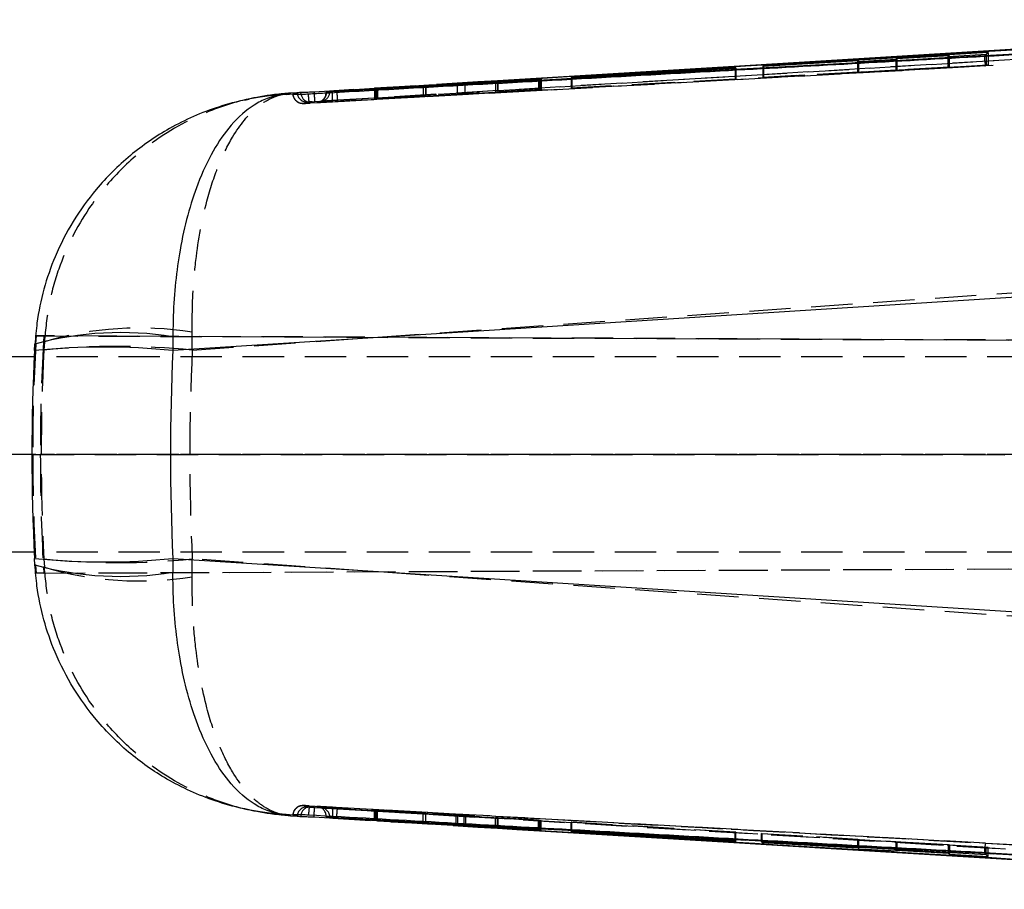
# Model space of a CAD drawing. Extents: x 39 to 413, y 22 to 287.
# Tile 3 of 21: x 131 to 161, y 54 to 81. Entities that reach past the tile are written whole.
import ezdxf

# ---------------------------------------------------------------- set-up
doc = ezdxf.new("R2010")
doc.units = 0
doc.linetypes.add('HIDDEN', pattern=[1.905, 1.27, -0.635])
doc.layers.get('0').update_dxf_attribs({"linetype": 'CONTINUOUS'})

msp = doc.modelspace()

# ---------------------------------------------------------------- linework, layer by layer
at = {"color": 7, "linetype": 'CONTINUOUS'}
for p, q in [((180.4218, 80.823), (140.2776, 78.6109)), ((176.1458, 80.8128), (152.2698, 79.3696)), ((165.5615, 80.1777), (152.2698, 79.3696)), ((160.4095, 79.8135), (153.5126, 79.4083)), ((160.3491, 79.7636), (160.4095, 79.8135)), ((153.4924, 79.3953), (156.43, 79.5662)), ((156.3973, 79.5429), (157.5723, 79.6102)), ((156.43, 79.5662), (156.3973, 79.5429)), ((156.43, 79.5662), (156.43, 79.5448)), ((157.5723, 79.6102), (157.605, 79.6345)), ((157.605, 79.6345), (159.2143, 79.7281)), ((159.174, 79.6966), (160.3491, 79.7636)), ((159.2143, 79.7281), (159.174, 79.6966)), ((159.2143, 79.7281), (159.2143, 79.6989)), ((152.2698, 79.3696), (145.3449, 78.947)), ((147.6047, 79.045), (152.6392, 79.3349)), ((152.6587, 79.3466), (147.6242, 79.0541)), ((152.6392, 79.3349), (152.6587, 79.3466)), ((153.5126, 79.4083), (153.4924, 79.3953)), ((153.5126, 79.4083), (153.5126, 79.3965)), ((146.691, 79.012), (144.3452, 78.8647)), ((144.3455, 78.8566), (146.609, 78.9764)), ((145.2827, 78.9149), (145.2827, 78.9062)), ((146.6311, 78.9857), (145.3602, 78.9183)), ((145.3664, 78.9205), (146.6684, 79.002)), ((146.609, 78.9764), (146.6311, 78.9857)), ((146.6684, 79.002), (146.691, 79.012)), ((147.6242, 79.0541), (147.6047, 79.045)), ((147.6242, 79.0541), (147.6242, 79.0462)), ((140.1838, 78.6312), (139.7137, 78.6024)), ((139.7137, 78.6024), (139.7164, 78.5551)), ((140.0855, 78.6008), (140.201, 78.6365)), ((140.0855, 78.6008), (140.0855, 78.5844)), ((140.2776, 78.6096), (140.2775, 78.6095)), ((140.2785, 78.5866), (140.2775, 78.6095)), ((140.2776, 78.6109), (140.2776, 78.6096)), ((140.3869, 78.6484), (140.4089, 78.6497)), ((141.5716, 78.6903), (144.1041, 78.8428)), ((141.5954, 78.6971), (141.5716, 78.6903)), ((143.0611, 78.7857), (141.5954, 78.6971)), ((141.6361, 78.709), (143.0672, 78.7876)), ((141.6591, 78.7159), (141.6361, 78.709)), ((144.104, 78.8506), (141.6591, 78.7159)), ((141.6591, 78.7159), (141.6591, 78.7102)), ((143.1429, 78.791), (143.1429, 78.7849)), ((143.1467, 78.7851), (143.1467, 78.7913)), ((138.8573, 78.5311), (139.0637, 78.5425)), ((139.2133, 78.5798), (138.9906, 78.5663)), ((139.0635, 78.5424), (139.0622, 78.5412)), ((139.0637, 78.5425), (139.0635, 78.5424)), ((139.2133, 78.5798), (139.1957, 78.5783)), ((168.8076, 72.7809), (135.381, 70.6622)), ((135.3794, 71.0896), (135.381, 70.6622)), ((131.1339, 70.6622), (131.1451, 70.865)), ((131.1241, 70.4731), (128.9505, 70.4731)), ((131.0491, 67.4731), (128.9505, 67.4731)), ((131.1241, 64.4731), (128.9505, 64.4731)), ((131.1451, 64.0812), (131.1339, 64.284)), ((135.381, 64.284), (135.3794, 63.8566)), ((135.381, 64.284), (168.8076, 62.1653)), ((139.0637, 56.4037), (138.8573, 56.4151)), ((138.9906, 56.3799), (139.2133, 56.3664)), ((139.0622, 56.4049), (139.0635, 56.4038)), ((139.0635, 56.4038), (139.0637, 56.4037)), ((139.1957, 56.3678), (139.2133, 56.3664)), ((139.7137, 56.3438), (139.7164, 56.3912)), ((139.7137, 56.3438), (140.1839, 56.315)), ((140.0854, 56.3707), (140.0855, 56.3619)), ((140.0855, 56.3618), (140.0855, 56.3453)), ((140.201, 56.3096), (140.0855, 56.3454)), ((140.2785, 56.3597), (140.2775, 56.3367)), ((140.2776, 56.3353), (180.4218, 54.1232)), ((140.4089, 56.2964), (140.3869, 56.2978)), ((144.0781, 56.105), (141.5725, 56.2558)), ((141.595, 56.2493), (143.0611, 56.1607)), ((143.0658, 56.1589), (141.6348, 56.2375)), ((141.6348, 56.2375), (141.6581, 56.2303)), ((141.6581, 56.2303), (141.6581, 56.2362)), ((141.6581, 56.2303), (144.1293, 56.0942)), ((143.0611, 56.1607), (143.0611, 56.1662)), ((143.1461, 56.1551), (143.1461, 56.1611)), ((146.6095, 55.9699), (144.3194, 56.0912)), ((144.3707, 56.0801), (146.6896, 55.9344)), ((144.7468, 56.0357), (145.3449, 55.9992)), ((145.2826, 56.0402), (145.2826, 56.0313)), ((145.2838, 56.0315), (145.2838, 56.0401)), ((145.361, 56.0278), (146.6315, 55.9605)), ((146.668, 55.9443), (145.3655, 56.0257)), ((146.6315, 55.9605), (146.6095, 55.9699)), ((146.6896, 55.9344), (146.668, 55.9443)), ((152.6394, 55.6113), (147.605, 55.9011)), ((147.605, 55.9011), (147.6241, 55.8921)), ((147.6241, 55.8921), (147.6241, 55.9)), ((147.6241, 55.8921), (152.6585, 55.5996)), ((152.2698, 55.5765), (176.1458, 54.1334)), ((152.6585, 55.5996), (152.6394, 55.6113)), ((153.4522, 55.5761), (153.4723, 55.5636)), ((160.3491, 55.1826), (153.4522, 55.5761)), ((153.4723, 55.5636), (153.4723, 55.5749)), ((153.4723, 55.5636), (156.4099, 55.3944)), ((156.4099, 55.3944), (156.4099, 55.4073)), ((156.4099, 55.3944), (156.4426, 55.3709)), ((156.4426, 55.3709), (156.4426, 55.4055)), ((156.4426, 55.3709), (157.6176, 55.3021)), ((157.5849, 55.3267), (157.5849, 55.3403)), ((157.6176, 55.3021), (157.5849, 55.3267)), ((157.5849, 55.3267), (159.1942, 55.234)), ((159.1942, 55.234), (159.1942, 55.2485)), ((159.1942, 55.234), (159.2344, 55.2018)), ((159.2344, 55.2018), (159.2344, 55.2462)), ((159.2344, 55.2018), (160.4095, 55.1327)), ((160.4095, 55.1327), (160.3491, 55.1826))]:
    msp.add_line(p, q, dxfattribs=at)
at = {"color": 7, "linetype": 'HIDDEN'}
for p, q in [((175.8035, 80.4789), (140.433, 78.3478)), ((145.3569, 78.647), (176.1578, 80.5089)), ((181.4511, 80.5607), (160.3283, 79.4071)), ((160.4095, 79.8135), (160.4095, 79.4356)), ((156.3973, 79.5429), (156.3973, 79.2047)), ((156.43, 79.5448), (156.43, 79.2126)), ((157.5723, 79.6102), (157.5723, 79.2694)), ((157.605, 79.6345), (157.605, 79.2773)), ((159.174, 79.6966), (159.174, 79.3562)), ((159.2143, 79.6989), (159.2143, 79.366)), ((160.3491, 79.7636), (160.3491, 79.421)), ((139.3843, 78.2557), (160.3283, 79.4071)), ((152.6392, 79.3349), (152.6392, 79)), ((152.6587, 79.3466), (152.6587, 79.0047)), ((153.4924, 79.3953), (153.4924, 79.0507)), ((156.43, 79.2126), (153.4924, 79.0507)), ((153.5126, 79.0556), (160.4095, 79.4356)), ((153.5126, 79.3965), (153.5126, 79.0556)), ((157.5723, 79.2694), (156.3973, 79.2047)), ((156.3973, 79.2047), (156.43, 79.2126)), ((157.605, 79.2773), (157.5723, 79.2694)), ((159.2143, 79.366), (157.605, 79.2773)), ((160.3491, 79.421), (159.174, 79.3562)), ((159.174, 79.3562), (159.2143, 79.366)), ((160.4095, 79.4356), (160.3491, 79.421)), ((145.2827, 78.9062), (145.2827, 78.5965)), ((145.3602, 78.9183), (145.3602, 78.6003)), ((146.609, 78.9764), (146.609, 78.662)), ((146.6311, 78.9857), (146.6311, 78.6673)), ((146.6684, 79.002), (146.6684, 78.6763)), ((146.691, 79.012), (146.691, 78.6817)), ((147.6047, 79.045), (147.6047, 78.7226)), ((152.6392, 79), (147.6047, 78.7226)), ((147.6242, 79.0462), (147.6242, 78.7273)), ((147.6242, 78.7273), (152.6587, 79.0047)), ((152.6587, 79.0047), (152.6392, 79)), ((153.4924, 79.0507), (153.5126, 79.0556)), ((145.3569, 78.647), (139.5644, 78.2965)), ((139.7258, 78.3062), (145.3569, 78.647)), ((140.0855, 78.5843), (140.201, 78.6188)), ((140.201, 78.6365), (140.201, 78.6188)), ((141.5716, 78.6903), (141.5716, 78.384)), ((141.5954, 78.6971), (141.5954, 78.3897)), ((141.6361, 78.709), (141.6361, 78.3995)), ((141.6591, 78.7102), (141.6591, 78.405)), ((143.0611, 78.78), (143.0611, 78.4737)), ((143.0672, 78.7876), (143.0672, 78.475)), ((143.1429, 78.7849), (143.1429, 78.4786)), ((143.1467, 78.4789), (143.1467, 78.7851)), ((144.104, 78.8428), (144.104, 78.534)), ((144.1041, 78.8428), (144.1041, 78.5292)), ((144.3452, 78.8568), (144.3452, 78.5473)), ((144.3452, 78.5473), (146.691, 78.6817)), ((144.3455, 78.8566), (144.3455, 78.5425)), ((146.609, 78.662), (144.3455, 78.5425)), ((145.3602, 78.6003), (146.6311, 78.6673)), ((146.6684, 78.6763), (145.3664, 78.6016)), ((146.6311, 78.6673), (146.609, 78.662)), ((146.691, 78.6817), (146.6684, 78.6763)), ((147.6047, 78.7226), (147.6242, 78.7273)), ((144.1041, 78.5292), (141.5716, 78.384)), ((141.5716, 78.384), (141.5954, 78.3897)), ((141.5954, 78.3897), (143.0611, 78.4737)), ((143.0672, 78.475), (141.6361, 78.3995)), ((141.6361, 78.3995), (141.6591, 78.405)), ((141.6591, 78.405), (144.104, 78.534)), ((139.3833, 78.2548), (139.3843, 78.2557)), ((135.975, 70.6769), (166.0466, 72.7809)), ((131.1699, 70.8705), (131.1874, 71.1165)), ((131.4209, 71.1165), (131.1874, 71.1165)), ((131.1874, 71.1165), (196.9182, 70.8296)), ((131.4209, 71.1165), (131.4081, 70.93)), ((206.044, 70.7908), (131.4209, 71.1165)), ((135.975, 70.6769), (135.9693, 71.2248)), ((131.1451, 70.865), (131.1699, 70.8705)), ((131.4081, 70.93), (131.433, 70.937)), ((131.433, 70.937), (131.4191, 70.6769)), ((169.272, 70.4731), (131.1241, 70.4731)), ((169.272, 67.4731), (131.0491, 67.4731)), ((131.0751, 67.4725), (196.9182, 67.4625)), ((206.044, 67.4611), (131.3099, 67.4725)), ((169.272, 64.4731), (131.1241, 64.4731)), ((131.1916, 63.8297), (197.4599, 64.1189)), ((131.4167, 63.8297), (206.1074, 64.1557)), ((131.4191, 64.2693), (131.433, 64.0091)), ((135.9693, 63.7214), (135.975, 64.2693)), ((166.0466, 62.1653), (135.975, 64.2693)), ((131.1739, 64.0748), (131.1451, 64.0812)), ((131.1916, 63.8297), (131.1739, 64.0748)), ((131.4167, 63.8297), (131.1916, 63.8297)), ((131.433, 64.0091), (131.4041, 64.0173)), ((131.4041, 64.0173), (131.4167, 63.8297)), ((139.3843, 56.6904), (139.3833, 56.6913)), ((160.3283, 55.539), (139.3843, 56.6904)), ((139.5644, 56.6497), (145.3569, 56.2992)), ((145.3569, 56.2992), (139.7258, 56.64)), ((139.9905, 56.6151), (139.8638, 56.6509)), ((140.433, 56.5984), (175.8035, 54.4673)), ((141.595, 56.5492), (141.5725, 56.555)), ((141.5725, 56.555), (144.0781, 56.398)), ((141.5725, 56.2558), (141.5725, 56.555)), ((143.0611, 56.4573), (141.595, 56.5492)), ((141.595, 56.2493), (141.595, 56.5492)), ((141.6581, 56.5326), (141.6348, 56.5387)), ((141.6348, 56.5387), (143.0658, 56.4559)), ((141.6348, 56.2375), (141.6348, 56.5387)), ((144.1293, 56.3898), (141.6581, 56.5326)), ((141.6581, 56.2362), (141.6581, 56.5326)), ((139.066, 56.4288), (139.0635, 56.4038)), ((140.0855, 56.3619), (140.0855, 56.3454)), ((140.201, 56.3274), (140.0855, 56.3618)), ((140.201, 56.3274), (140.201, 56.3096)), ((140.2775, 56.3367), (140.2776, 56.3366)), ((140.2776, 56.3366), (140.2776, 56.3353)), ((141.5725, 56.2558), (141.595, 56.2493)), ((143.0611, 56.1662), (143.0611, 56.4573)), ((143.0658, 56.1589), (143.0658, 56.4559)), ((143.1434, 56.155), (143.1434, 56.4517)), ((143.1461, 56.1611), (143.1461, 56.4516)), ((144.0781, 56.105), (144.0781, 56.398)), ((144.1293, 56.0942), (144.1293, 56.3898)), ((144.3194, 56.3834), (146.6095, 56.251)), ((144.3194, 56.0912), (144.3194, 56.3834)), ((146.6896, 56.23), (144.3707, 56.3753)), ((144.3707, 56.0884), (144.3707, 56.3753)), ((145.2826, 56.3228), (145.2826, 56.0402)), ((145.2838, 56.0401), (145.2838, 56.3228)), ((176.1578, 54.4373), (145.3569, 56.2992)), ((146.6315, 56.2452), (145.361, 56.3186)), ((145.361, 56.036), (145.361, 56.3186)), ((145.3655, 56.3173), (146.668, 56.2357)), ((145.3655, 56.0257), (145.3655, 56.3173)), ((146.6095, 56.251), (146.6315, 56.2452)), ((146.6095, 55.9699), (146.6095, 56.251)), ((146.6315, 55.9605), (146.6315, 56.2452)), ((146.668, 56.2357), (146.6896, 56.23)), ((146.668, 55.9443), (146.668, 56.2357)), ((146.6896, 55.9344), (146.6896, 56.23)), ((147.6241, 56.1798), (147.605, 56.1848)), ((147.605, 56.1848), (152.6394, 55.8814)), ((147.605, 55.9011), (147.605, 56.1848)), ((152.6585, 55.8764), (147.6241, 56.1798)), ((147.6241, 55.9), (147.6241, 56.1798)), ((152.6394, 55.8814), (152.6585, 55.8764)), ((152.6394, 55.6113), (152.6394, 55.8814)), ((152.6585, 55.5996), (152.6585, 55.8764)), ((153.4723, 55.8313), (153.4522, 55.8365)), ((153.4522, 55.8365), (160.3491, 55.4209)), ((153.4522, 55.5761), (153.4522, 55.8365)), ((156.4099, 55.6543), (153.4723, 55.8313)), ((153.4723, 55.5749), (153.4723, 55.8313)), ((156.4426, 55.6458), (156.4099, 55.6543)), ((156.4099, 55.4073), (156.4099, 55.6543)), ((157.6176, 55.575), (156.4426, 55.6458)), ((156.4426, 55.4055), (156.4426, 55.6458)), ((159.1942, 55.4865), (157.5849, 55.5835)), ((157.5849, 55.5835), (157.6176, 55.575)), ((157.5849, 55.3403), (157.5849, 55.5835)), ((157.6176, 55.3021), (157.6176, 55.575)), ((159.2344, 55.476), (159.1942, 55.4865)), ((159.1942, 55.2485), (159.1942, 55.4865)), ((160.4095, 55.4052), (159.2344, 55.476)), ((159.2344, 55.2462), (159.2344, 55.476)), ((160.3283, 55.539), (181.4511, 54.3855)), ((160.3491, 55.4209), (160.4095, 55.4052)), ((160.3491, 55.1826), (160.3491, 55.4209)), ((160.4095, 55.1327), (160.4095, 55.4052))]:
    msp.add_line(p, q, dxfattribs=at)
at = {"color": 8, "linetype": 'CONTINUOUS'}
for p, q in [((143.0611, 78.7857), (143.0611, 78.78)), ((144.104, 78.8506), (144.104, 78.8428)), ((144.3452, 78.8647), (144.3452, 78.8568)), ((139.3177, 78.5357), (139.3114, 78.5841)), ((144.3707, 56.0801), (144.3707, 56.0884)), ((145.361, 56.0278), (145.361, 56.036))]:
    msp.add_line(p, q, dxfattribs=at)
at = {"color": 7, "linetype": 'HIDDEN', "flags": 128}
for points in [[(144.7429, 78.9102), (142.3242, 78.7623), (140.1838, 78.6312)], [(140.1839, 56.315), (140.2861, 56.3087), (142.7171, 56.1599), (144.7468, 56.0357)]]:
    msp.add_lwpolyline(points, dxfattribs=at)
at = {"color": 7, "linetype": 'CONTINUOUS', "flags": 128}
for points in [[(145.3449, 78.947), (144.7552, 78.911), (144.7429, 78.9102)], [(145.3449, 55.9992), (145.9443, 55.9625), (148.3752, 55.8141), (152.2698, 55.5765)], [(152.2698, 55.5765), (155.919, 55.3543), (165.5615, 54.7685)]]:
    msp.add_lwpolyline(points, dxfattribs=at)
at = {"color": 7, "linetype": 'HIDDEN'}
for centre, radius, start, end in [((161.6133, 79.6995), 1.3179, 179.95983, 192.81668), ((141.6267, 78.6484), 3.7302, 359.97824, 4.59123), ((139.8965, 78.6188), 0.3045, 288.3945, 0.00665), ((139.3662, 78.5589), 0.3045, 183.32538, 273.20836), ((139.3675, 78.5598), 0.3045, 183.26687, 273.17146), ((139.4996, 78.5972), 0.3045, 183.55775, 273.44974), ((139.584, 78.5636), 0.2678, 185.96832, 265.8007), ((139.781, 78.5843), 0.3045, 273.18995, 0.00289), ((139.7904, 78.5593), 0.2778, 287.38966, 314.02771), ((134.3335, 61.1121), 10.2441, 80.8118, 106.44735), ((133.6971, 48.0996), 22.6919, 84.2386, 95.7614), ((133.6971, 86.8466), 22.6919, 264.2386, 275.7614), ((134.3335, 73.8341), 10.2441, 253.55265, 279.1882), ((139.3662, 56.3873), 0.3045, 86.79072, 176.67405), ((139.3675, 56.3864), 0.3045, 86.82609, 130.44347), ((139.4996, 56.3489), 0.3045, 86.54682, 176.43894), ((139.5879, 56.3739), 0.2768, 94.87447, 182.43761), ((139.781, 56.3619), 0.3045, 1.66716, 86.80851), ((139.8966, 56.3274), 0.3044, 359.99245, 86.5619), ((141.6267, 56.2978), 3.7302, 355.40877, 0.02176), ((161.6133, 55.2467), 1.3179, 167.18332, 180.04017)]:
    msp.add_arc(centre, radius, start, end, dxfattribs=at)
at = {"color": 7, "linetype": 'CONTINUOUS'}
for centre, radius, start, end in [((133.7878, 61.0671), 10.1481, 80.97703, 105.09498), ((133.2574, 50.2442), 20.5281, 84.06237, 95.93763), ((133.2574, 84.702), 20.5281, 264.06237, 275.93763), ((133.7878, 73.8791), 10.1481, 254.90502, 279.02297)]:
    msp.add_arc(centre, radius, start, end, dxfattribs=at)
at = {"color": 7, "linetype": 'HIDDEN'}
for centre, major_axis, ratio, start_param, end_param in [((145.4898, 78.6079), (0.2071, 0.0114), 0.0030637, 3.0025376, 4.0363845), ((145.4883, 78.6078), (0.2059, 0.0114), 0.0030637, 2.2042753, 2.9933745), ((142.9415, 78.4676), (0.2057, 0.0113), 0.0030637, 5.3330058, 6.0781881), ((142.939, 78.4674), (0.2078, 0.0115), 0.0030637, 6.0900975, 7.1885206), ((144.2281, 78.5413), (0.2035, 0.0112), 0.0030637, 4.0566247, 5.3255715), ((144.2227, 78.5353), (0.2031, 0.0112), 0.0030637, 0.9212792, 2.1939824), ((191.9712, 67.4731), (0, 60.9), 0.9999367, 1.5149814, 1.5708063), ((192.1973, 67.4731), (0, 60.9), 0.9997933, 1.5140025, 1.5708063), ((191.3182, 67.4731), (0, 60.9), 0.9849287, 1.5181643, 1.6234284), ((191.3182, 67.4731), (0, 60.9), 0.9100154, 1.5181643, 1.6234284), ((191.9712, 67.4731), (-41.8936, 44.2467), 0.9988498, 0.8132931, 0.8691125), ((192.1973, 67.4731), (39.1008, 46.728), 0.9988331, 2.2669969, 2.3237622), ((142.9383, 56.4642), (0.2078, -0.0125), 0.0032624, 6.1233281, 7.2217512), ((142.9407, 56.464), (0.2057, -0.0124), 0.0032624, 5.3662364, 6.1114187), ((144.1968, 56.3914), (0.2035, -0.0123), 0.0032624, 4.0898553, 5.3588021), ((144.2533, 56.3818), (0.2031, -0.0123), 0.0032624, 0.9545098, 2.227213), ((145.4897, 56.3103), (0.2071, -0.0125), 0.0032624, 3.0357682, 4.0696151), ((145.4883, 56.3104), (0.2059, -0.0124), 0.0032624, 2.2375059, 3.0266051)]:
    msp.add_ellipse(centre, major_axis=major_axis, ratio=ratio, start_param=start_param, end_param=end_param, dxfattribs=at)
at = {"color": 7, "linetype": 'CONTINUOUS'}
for major_axis, ratio, start_param, end_param in [((61.7702, 0), 0.9859127, 3.0892029, 3.1939824), ((0, 60.9), 0.9444541, 1.5184066, 1.6231861)]:
    msp.add_ellipse((192.8193, 67.4731), major_axis=major_axis, ratio=ratio, start_param=start_param, end_param=end_param, dxfattribs=at)
at = {"color": 7, "linetype": 'HIDDEN'}
for points, knots in [([(180.4213, 80.8166), (173.7252, 80.4504), (160.3436, 79.7187), (146.9627, 78.9791), (140.2776, 78.6096)], [0, 0, 0, 0, 0.5004045, 1, 1, 1, 1]), ([(140.2774, 78.3055), (146.9626, 78.675), (160.344, 79.4146), (173.7259, 80.1465), (180.4224, 80.5127)], [0, 0, 0, 0, 0.4995936, 1, 1, 1, 1]), ([(160.3283, 79.4071), (157.6297, 79.2591), (150.712, 78.8794), (143.7946, 78.4951), (139.5757, 78.2607)], [0, 0, 0, 0, 0.39009231, 1, 1, 1, 1]), ([(140.201, 78.6188), (140.201, 78.6188), (140.2023, 78.6188), (140.2086, 78.6207), (140.2413, 78.6258), (140.2927, 78.634), (140.3448, 78.642), (140.3771, 78.6469), (140.3869, 78.6484)], [0, 0, 0, 0, 0.0002037, 0.2084123, 0.4388509, 0.6695763, 0.9005789, 1, 1, 1, 1]), ([(140.4089, 78.6497), (140.4114, 78.6105), (140.4163, 78.5313), (140.4237, 78.4312), (140.4299, 78.361), (140.432, 78.3522), (140.433, 78.3478)], [0, 0, 0, 0, 0.2469272, 0.4979513, 0.7489754, 1, 1, 1, 1]), ([(137.6035, 78.3607), (137.5972, 78.3593), (137.2537, 78.2852), (136.2666, 77.9623), (134.9274, 77.2517), (133.6808, 76.1698), (132.6414, 74.8964), (131.9388, 73.4889), (131.5445, 72.0769), (131.4702, 71.317), (131.433, 70.937)], [0, 0, 0, 0, 0.00198376, 0.10672694, 0.31339714, 0.45216292, 0.59086752, 0.7880986, 0.89405681, 1, 1, 1, 1]), ([(135.9693, 71.2248), (135.9722, 71.5983), (135.9781, 72.354), (136.1012, 73.7491), (136.3578, 75.125), (136.7642, 76.3619), (137.269, 77.395), (137.8277, 78.0687), (138.2962, 78.3722), (138.5526, 78.4804), (138.7019, 78.5249), (138.8193, 78.548), (138.8889, 78.5577), (138.9302, 78.562), (138.9548, 78.564), (138.9693, 78.565), (138.9775, 78.5656), (138.9816, 78.5658), (138.9854, 78.566), (138.9882, 78.5662), (138.9906, 78.5663)], [0, 0, 0, 0, 0.0916878, 0.1855105, 0.3581707, 0.4777457, 0.6010882, 0.7820302, 0.8737207, 0.9076161, 0.9454055, 0.967647, 0.9808088, 0.9886122, 0.9932418, 0.9959892, 0.9976196, 0.998277, 0.9985084, 1, 1, 1, 1]), ([(137.6036, 78.3605), (137.6509, 78.3715), (137.7009, 78.3833), (137.7211, 78.3871), (137.7223, 78.3874)], [0, 0, 0, 0, 0.944047, 1, 1, 1, 1]), ([(139.063, 78.5412), (139.0628, 78.5396), (139.0584, 78.5014), (139.0853, 78.4349), (139.1241, 78.3669), (139.1557, 78.3408), (139.1648, 78.3333)], [0, 0, 0, 0, 0.0195229, 0.4850521, 0.8526307, 1, 1, 1, 1]), ([(139.1648, 78.3333), (139.174, 78.3245), (139.1982, 78.3015), (139.2436, 78.2785), (139.2907, 78.2626), (139.3269, 78.2563), (139.3492, 78.2545), (139.3629, 78.2539), (139.3855, 78.2535), (139.4239, 78.254), (139.5003, 78.2565), (139.5611, 78.2596), (139.5935, 78.2615), (139.5971, 78.2617)], [0, 0, 0, 0, 0.07224353, 0.1890135, 0.28426937, 0.35578602, 0.39733434, 0.42868868, 0.47737417, 0.65684703, 0.81533352, 0.97929645, 1, 1, 1, 1]), ([(139.5179, 78.2933), (139.5202, 78.2935), (139.5248, 78.2939), (139.5512, 78.2957), (139.5644, 78.2965)], [0, 0, 0, 0, 0.5022705, 1, 1, 1, 1]), ([(139.5757, 78.2607), (139.5745, 78.261), (139.5721, 78.2618), (139.5679, 78.2784), (139.5633, 78.3057), (139.5584, 78.3437), (139.5535, 78.3905), (139.5488, 78.4444), (139.5449, 78.4971), (139.5428, 78.5313), (139.5419, 78.5453)], [0, 0, 0, 0, 0.13007947, 0.26016113, 0.39024221, 0.52032181, 0.65040293, 0.78048458, 0.9105645, 1, 1, 1, 1]), ([(139.5644, 78.2965), (139.5807, 78.2975), (139.6136, 78.2995), (139.6723, 78.303), (139.7104, 78.3053), (139.7258, 78.3062)], [0, 0, 0, 0, 0.3709753, 0.7459338, 1, 1, 1, 1]), ([(139.7164, 78.5551), (139.7173, 78.5397), (139.7201, 78.4905), (139.7237, 78.4167), (139.7264, 78.3487), (139.727, 78.3116), (139.7261, 78.3078), (139.7258, 78.3062)], [0, 0, 0, 0, 0.1100241, 0.3524414, 0.5948589, 0.8275105, 1, 1, 1, 1]), ([(139.9148, 78.3149), (139.9122, 78.314), (139.899, 78.3099), (139.8601, 78.2978), (139.8238, 78.2876), (139.7979, 78.2803)], [0, 0, 0, 0, 0.0673376, 0.3366882, 1, 1, 1, 1]), ([(139.7979, 78.2803), (139.8021, 78.2804), (139.8109, 78.2806), (139.8895, 78.2845), (140.0137, 78.2911), (140.1515, 78.2985), (140.2427, 78.3036), (140.2774, 78.3055)], [0, 0, 0, 0, 0.2003682, 0.4217088, 0.6430751, 0.86451, 1, 1, 1, 1]), ([(140.433, 78.3478), (140.3901, 78.3452), (140.29, 78.3392), (140.1428, 78.33), (140.0152, 78.3219), (139.932, 78.3164), (139.9203, 78.3154), (139.9148, 78.3149)], [0, 0, 0, 0, 0.1610745, 0.3753366, 0.5895338, 0.8036784, 1, 1, 1, 1]), ([(140.0812, 78.584), (140.0824, 78.5727), (140.0874, 78.5274), (140.0604, 78.4565), (140.0227, 78.3928), (139.9926, 78.3673), (139.9835, 78.3596)], [0, 0, 0, 0, 0.1341034, 0.5357561, 0.8600402, 1, 1, 1, 1]), ([(140.2774, 78.3055), (140.2793, 78.3103), (140.2832, 78.3198), (140.2848, 78.3903), (140.2834, 78.4835), (140.28, 78.5548), (140.2785, 78.5866)], [0, 0, 0, 0, 0.2629875, 0.5259762, 0.7889667, 1, 1, 1, 1]), ([(139.5757, 78.2607), (139.5639, 78.26), (139.5295, 78.2582), (139.4757, 78.2559), (139.4244, 78.2544), (139.3896, 78.2541), (139.3854, 78.2546), (139.3833, 78.2548)], [0, 0, 0, 0, 0.117082, 0.3412811, 0.5636783, 0.7836506, 1, 1, 1, 1]), ([(139.3843, 78.2557), (139.387, 78.2564), (139.4001, 78.2598), (139.4446, 78.2716), (139.4865, 78.284), (139.5179, 78.2933)], [0, 0, 0, 0, 0.05890737, 0.29453673, 1, 1, 1, 1]), ([(137.6032, 56.5856), (137.5969, 56.5869), (137.2535, 56.661), (136.2666, 56.9839), (134.9274, 57.6945), (133.6808, 58.7764), (132.6414, 60.0498), (131.9388, 61.4573), (131.5445, 62.8693), (131.4702, 63.6292), (131.433, 64.0091)], [0, 0, 0, 0, 0.0019491, 0.1066959, 0.3133733, 0.4521439, 0.5908533, 0.7880912, 0.8940531, 1, 1, 1, 1]), ([(138.9906, 56.3799), (138.9882, 56.38), (138.9854, 56.3802), (138.9816, 56.3804), (138.9775, 56.3806), (138.9693, 56.3811), (138.9548, 56.3822), (138.9302, 56.3842), (138.8889, 56.3885), (138.8193, 56.3982), (138.7019, 56.4213), (138.5526, 56.4658), (138.2962, 56.574), (137.8277, 56.8775), (137.2742, 57.5449), (136.7684, 58.574), (136.3603, 59.808), (136.1026, 61.1895), (135.9786, 62.5835), (135.9724, 63.3393), (135.9693, 63.7214)], [0, 0, 0, 0, 0.0014916, 0.001723, 0.0023804, 0.0040108, 0.0067582, 0.0113878, 0.0191912, 0.032353, 0.0545945, 0.092384, 0.1262794, 0.2179701, 0.3989122, 0.5185434, 0.6418291, 0.8144895, 0.906191, 1, 1, 1, 1]), ([(137.7209, 56.5591), (137.7178, 56.5597), (137.6976, 56.5635), (137.6465, 56.5756), (137.6033, 56.5859)], [0, 0, 0, 0, 0.154997, 1, 1, 1, 1]), ([(139.1726, 56.6177), (139.1557, 56.6034), (139.1121, 56.5665), (139.0722, 56.49), (139.0682, 56.4299), (139.0665, 56.4046)], [0, 0, 0, 0, 0.2689421, 0.69268, 1, 1, 1, 1]), ([(139.5495, 56.6869), (139.5329, 56.6878), (139.488, 56.6902), (139.4252, 56.6921), (139.3854, 56.6926), (139.3633, 56.6924), (139.3447, 56.6915), (139.3107, 56.688), (139.2586, 56.6742), (139.2061, 56.6517), (139.1805, 56.6257), (139.1726, 56.6177)], [0, 0, 0, 0, 0.1059556, 0.2860354, 0.471417, 0.5398363, 0.5852806, 0.6453708, 0.7683, 0.9283994, 1, 1, 1, 1]), ([(139.3833, 56.6913), (139.3838, 56.6915), (139.3854, 56.6919), (139.4058, 56.692), (139.4491, 56.6911), (139.5079, 56.689), (139.553, 56.6867), (139.5757, 56.6855)], [0, 0, 0, 0, 0.1150328, 0.3330194, 0.5530893, 0.775734, 1, 1, 1, 1]), ([(139.5179, 56.6529), (139.5153, 56.6537), (139.5022, 56.6577), (139.4576, 56.6709), (139.4157, 56.6821), (139.3843, 56.6904)], [0, 0, 0, 0, 0.0588977, 0.2944883, 1, 1, 1, 1]), ([(139.5644, 56.6497), (139.5513, 56.6505), (139.5252, 56.6522), (139.5204, 56.6527), (139.5179, 56.6529)], [0, 0, 0, 0, 0.5004636, 1, 1, 1, 1]), ([(139.5759, 56.6855), (139.5747, 56.6851), (139.5724, 56.6844), (139.568, 56.6678), (139.5634, 56.6405), (139.5585, 56.6025), (139.5536, 56.5556), (139.549, 56.5017), (139.5451, 56.4491), (139.543, 56.4149), (139.5421, 56.4009)], [0, 0, 0, 0, 0.1300798, 0.2601605, 0.3902411, 0.5203217, 0.6504026, 0.7804834, 0.9105648, 1, 1, 1, 1]), ([(139.7258, 56.64), (139.7104, 56.6409), (139.6723, 56.6432), (139.6136, 56.6466), (139.5807, 56.6487), (139.5644, 56.6497)], [0, 0, 0, 0, 0.2540662, 0.6290247, 1, 1, 1, 1]), ([(139.5757, 56.6855), (142.2741, 56.5354), (149.1914, 56.1507), (156.1091, 55.7708), (160.3283, 55.539)], [0, 0, 0, 0, 0.3900925, 1, 1, 1, 1]), ([(139.7164, 56.3912), (139.7173, 56.4065), (139.7202, 56.4557), (139.7237, 56.5295), (139.7264, 56.5975), (139.727, 56.6346), (139.7261, 56.6384), (139.7258, 56.64)], [0, 0, 0, 0, 0.1099542, 0.3523906, 0.5948271, 0.827497, 1, 1, 1, 1]), ([(140.2774, 56.6407), (140.2427, 56.6426), (140.1515, 56.6476), (140.0137, 56.6551), (139.8895, 56.6617), (139.8107, 56.6656), (139.8021, 56.6658), (139.798, 56.6659)], [0, 0, 0, 0, 0.1352401, 0.3562665, 0.5772244, 0.7981567, 1, 1, 1, 1]), ([(139.798, 56.6659), (139.8006, 56.6652), (139.8137, 56.6615), (139.8526, 56.6506), (139.889, 56.6393), (139.9148, 56.6313)], [0, 0, 0, 0, 0.0673331, 0.3366656, 1, 1, 1, 1]), ([(139.9148, 56.6313), (139.9205, 56.6308), (139.9323, 56.6297), (140.0152, 56.6242), (140.1428, 56.6161), (140.29, 56.607), (140.3901, 56.601), (140.433, 56.5984)], [0, 0, 0, 0, 0.1942783, 0.4089673, 0.6237091, 0.8385159, 1, 1, 1, 1]), ([(180.4224, 54.4335), (173.7259, 54.7997), (160.344, 55.5315), (146.9626, 56.2712), (140.2774, 56.6407)], [0, 0, 0, 0, 0.5004064, 1, 1, 1, 1]), ([(140.2774, 56.6407), (140.2793, 56.6359), (140.2832, 56.6264), (140.2848, 56.5559), (140.2834, 56.4627), (140.28, 56.3914), (140.2785, 56.3597)], [0, 0, 0, 0, 0.2630592, 0.5261196, 0.7891817, 1, 1, 1, 1]), ([(140.4089, 56.2964), (140.4114, 56.3357), (140.4163, 56.4149), (140.4237, 56.515), (140.4299, 56.5852), (140.432, 56.594), (140.433, 56.5984)], [0, 0, 0, 0, 0.2469272, 0.4979513, 0.7489754, 1, 1, 1, 1]), ([(140.3869, 56.2978), (140.3771, 56.2992), (140.3448, 56.3042), (140.2927, 56.3122), (140.2413, 56.3204), (140.2086, 56.3255), (140.2023, 56.3274), (140.201, 56.3274), (140.201, 56.3274)], [0, 0, 0, 0, 0.0994211, 0.3304237, 0.5611491, 0.7915877, 0.9997963, 1, 1, 1, 1]), ([(140.2776, 56.3366), (146.9627, 55.9671), (160.3436, 55.2275), (173.7252, 54.4958), (180.4213, 54.1296)], [0, 0, 0, 0, 0.4995955, 1, 1, 1, 1])]:
    msp.add_open_spline(points, degree=3, knots=knots, dxfattribs=at)
at = {"color": 7, "linetype": 'CONTINUOUS'}
for points, knots in [([(140.4089, 78.6497), (140.5407, 78.6577), (141.4828, 78.7143), (145.6664, 78.9657), (157.3247, 79.6664), (168.1727, 80.3183), (175.7792, 80.7754)], [0, 0, 0, 0, 0.0111742, 0.0799074, 0.3548405, 1, 1, 1, 1]), ([(160.2954, 79.7004), (160.4955, 79.7115), (161.5052, 79.7672), (164.0851, 79.9093), (166.7539, 80.056), (168.6132, 80.158), (168.9022, 80.1739)], [0, 0, 0, 0, 0.0697469, 0.3519361, 0.8992649, 1, 1, 1, 1]), ([(139.5419, 78.5453), (139.707, 78.5545), (140.6816, 78.6093), (144.8943, 78.8455), (151.647, 79.2222), (157.5903, 79.5509), (160.2954, 79.7004)], [0, 0, 0, 0, 0.0238651, 0.1408871, 0.6089754, 1, 1, 1, 1]), ([(145.2847, 78.915), (145.2903, 78.9155), (145.3017, 78.9164), (145.336, 78.9186), (145.3602, 78.9201), (145.3664, 78.9205)], [0, 0, 0, 0, 0.426816, 0.8536195, 1, 1, 1, 1]), ([(145.3602, 78.9183), (145.3437, 78.9174), (145.3106, 78.9157), (145.2849, 78.9146), (145.2856, 78.9148), (145.2858, 78.9149)], [0, 0, 0, 0, 0.376719, 0.7534535, 1, 1, 1, 1]), ([(139.7137, 78.6024), (139.6502, 78.5989), (139.5296, 78.5921), (139.3937, 78.587), (139.3332, 78.5848), (139.3114, 78.5841)], [0, 0, 0, 0, 0.4152382, 0.789204, 1, 1, 1, 1]), ([(140.2776, 78.6109), (140.2549, 78.6097), (140.2095, 78.6072), (140.1506, 78.604), (140.1075, 78.6018), (140.0875, 78.6008), (140.086, 78.6008), (140.0855, 78.6008)], [0, 0, 0, 0, 0.2210831, 0.4421636, 0.663423, 0.8850244, 1, 1, 1, 1]), ([(140.2775, 78.6095), (140.2637, 78.6076), (140.2272, 78.6026), (140.1721, 78.5951), (140.1223, 78.5886), (140.0907, 78.5846), (140.0872, 78.5844), (140.0855, 78.5843)], [0, 0, 0, 0, 0.1350929, 0.3568669, 0.5784019, 0.7997347, 1, 1, 1, 1]), ([(140.201, 78.6365), (140.2037, 78.6368), (140.2092, 78.6373), (140.2456, 78.6397), (140.2985, 78.643), (140.3493, 78.6461), (140.3794, 78.648), (140.3869, 78.6484)], [0, 0, 0, 0, 0.2312765, 0.4625567, 0.6936236, 0.9242743, 1, 1, 1, 1]), ([(143.1429, 78.791), (143.136, 78.7905), (143.1221, 78.7895), (143.0873, 78.7873), (143.065, 78.786), (143.0611, 78.7857)], [0, 0, 0, 0, 0.4521159, 0.9042253, 1, 1, 1, 1]), ([(143.0672, 78.7876), (143.0842, 78.7885), (143.1181, 78.7903), (143.1448, 78.7915), (143.1487, 78.7915), (143.1439, 78.7911), (143.1429, 78.791)], [0, 0, 0, 0, 0.3068987, 0.6138074, 0.9204107, 1, 1, 1, 1]), ([(144.3452, 78.8647), (144.3251, 78.8634), (144.285, 78.861), (144.2151, 78.8569), (144.1522, 78.8533), (144.1185, 78.8514), (144.104, 78.8506)], [0, 0, 0, 0, 0.2661539, 0.5323029, 0.7985544, 1, 1, 1, 1]), ([(144.1041, 78.8428), (144.124, 78.844), (144.1638, 78.8464), (144.2336, 78.8504), (144.2967, 78.854), (144.3308, 78.8558), (144.3455, 78.8566)], [0, 0, 0, 0, 0.2653532, 0.5306875, 0.7961633, 1, 1, 1, 1]), ([(138.8573, 78.5311), (138.8516, 78.5308), (138.8449, 78.5304), (138.834, 78.5297), (138.8214, 78.529), (138.7974, 78.5275), (138.7568, 78.5248), (138.6886, 78.52), (138.5741, 78.5106), (138.3818, 78.4916), (138.0576, 78.45), (137.5056, 78.3516), (136.5315, 78.0921), (135.3108, 77.5579), (134.0486, 76.6874), (133.0611, 75.7104), (132.2983, 74.6484), (131.6072, 73.3036), (131.2377, 72.0022), (131.1626, 71.0805), (131.1451, 70.865)], [0, 0, 0, 0, 0.00149075, 0.00174194, 0.00284832, 0.00478085, 0.00802449, 0.01346984, 0.02261411, 0.03798346, 0.06388027, 0.10783247, 0.18403717, 0.32571546, 0.45019046, 0.57461465, 0.67506261, 0.77548437, 0.94751671, 1, 1, 1, 1]), ([(138.8573, 78.5311), (138.8546, 78.5309), (138.8514, 78.5307), (138.8462, 78.5304), (138.8402, 78.53), (138.8287, 78.5292), (138.8093, 78.5276), (138.7767, 78.5246), (138.7221, 78.5184), (138.6304, 78.5047), (138.4762, 78.4721), (138.2142, 78.3892), (137.7545, 78.1569), (137.1843, 77.6571), (136.604, 76.8228), (136.1585, 75.8746), (135.8232, 74.8353), (135.5306, 73.5116), (135.3909, 72.2225), (135.3816, 71.3042), (135.3794, 71.0896)], [0, 0, 0, 0, 0.0014907, 0.0017418, 0.0028469, 0.0047786, 0.0080213, 0.0134651, 0.0226072, 0.0379737, 0.0638672, 0.1078155, 0.1840183, 0.3257154, 0.45019, 0.5746139, 0.6750616, 0.7754828, 0.9475158, 1, 1, 1, 1]), ([(138.9906, 78.5663), (138.985, 78.566), (138.9786, 78.5656), (138.9697, 78.565), (138.9602, 78.5645), (138.9413, 78.5633), (138.9076, 78.561), (138.8507, 78.5569), (138.755, 78.5492), (138.5934, 78.5337), (138.3206, 78.5006), (137.9783, 78.4456), (137.7216, 78.3875), (137.6035, 78.3607)], [0, 0, 0, 0, 0.01197601, 0.01383313, 0.01911431, 0.03220758, 0.05426707, 0.09143767, 0.15409189, 0.25976103, 0.43832479, 0.74170667, 1, 1, 1, 1]), ([(138.9906, 78.5663), (138.969, 78.5602), (138.9254, 78.5477), (138.8802, 78.5367), (138.8573, 78.5311)], [0, 0, 0, 0, 0.494665, 1, 1, 1, 1]), ([(139.0622, 78.5412), (139.0678, 78.5401), (139.0796, 78.5378), (139.18, 78.5351), (139.3224, 78.5361), (139.4497, 78.5403), (139.5241, 78.5443), (139.5419, 78.5453)], [0, 0, 0, 0, 0.2330226, 0.4882871, 0.7093378, 0.9303503, 1, 1, 1, 1]), ([(139.1957, 78.5783), (139.1934, 78.5777), (139.1806, 78.5739), (139.1367, 78.5613), (139.095, 78.5505), (139.0637, 78.5425)], [0, 0, 0, 0, 0.0529959, 0.289026, 1, 1, 1, 1]), ([(139.3114, 78.5841), (139.282, 78.583), (139.2404, 78.5815), (139.2195, 78.5802), (139.2133, 78.5798)], [0, 0, 0, 0, 0.7060532, 1, 1, 1, 1]), ([(138.8573, 56.4151), (138.8516, 56.4154), (138.8449, 56.4158), (138.834, 56.4165), (138.8214, 56.4172), (138.7974, 56.4187), (138.7568, 56.4213), (138.6886, 56.4262), (138.5741, 56.4356), (138.3818, 56.4546), (138.0576, 56.4962), (137.5056, 56.5946), (136.5314, 56.854), (135.3179, 57.3858), (134.0536, 58.2524), (133.0694, 59.2266), (132.3001, 60.293), (131.609, 61.6382), (131.2377, 62.9439), (131.1626, 63.8657), (131.1451, 64.0812)], [0, 0, 0, 0, 0.0014907, 0.0017419, 0.0028483, 0.0047808, 0.0080243, 0.0134696, 0.0226137, 0.0379827, 0.063879, 0.1078304, 0.1840336, 0.3257091, 0.4482601, 0.5746163, 0.6738865, 0.7754888, 0.9475177, 1, 1, 1, 1]), ([(138.8573, 56.4151), (138.8546, 56.4153), (138.8514, 56.4155), (138.8462, 56.4158), (138.8402, 56.4162), (138.8287, 56.417), (138.8093, 56.4186), (138.7767, 56.4216), (138.7221, 56.4278), (138.6304, 56.4415), (138.4762, 56.474), (138.2142, 56.557), (137.7545, 56.7893), (137.1843, 57.2891), (136.604, 58.1234), (136.1585, 59.0716), (135.8232, 60.1109), (135.5306, 61.4346), (135.3909, 62.7237), (135.3816, 63.642), (135.3794, 63.8566)], [0, 0, 0, 0, 0.0014907, 0.0017418, 0.0028469, 0.0047786, 0.0080213, 0.0134651, 0.0226072, 0.0379737, 0.0638672, 0.1078155, 0.1840183, 0.3257154, 0.45019, 0.5746139, 0.6750616, 0.7754828, 0.9475158, 1, 1, 1, 1]), ([(138.9906, 56.3799), (138.985, 56.3802), (138.9786, 56.3806), (138.9697, 56.3811), (138.9602, 56.3817), (138.9413, 56.3829), (138.9076, 56.3852), (138.8507, 56.3893), (138.755, 56.397), (138.5934, 56.4124), (138.3206, 56.4456), (137.9782, 56.5006), (137.7214, 56.5588), (137.6032, 56.5856)], [0, 0, 0, 0, 0.0119731, 0.0138298, 0.0191096, 0.0321997, 0.0542538, 0.0914153, 0.1540543, 0.2596976, 0.4382178, 0.7415256, 1, 1, 1, 1]), ([(138.8573, 56.4151), (138.8802, 56.4095), (138.9254, 56.3985), (138.969, 56.386), (138.9906, 56.3799)], [0, 0, 0, 0, 0.505335, 1, 1, 1, 1]), ([(139.5423, 56.4009), (139.4773, 56.404), (139.3556, 56.4097), (139.2064, 56.411), (139.1054, 56.4093), (139.0651, 56.4067), (139.0628, 56.4053), (139.0622, 56.4049)], [0, 0, 0, 0, 0.2532013, 0.4740506, 0.6949013, 0.9157888, 1, 1, 1, 1]), ([(139.0637, 56.4037), (139.0662, 56.4031), (139.0791, 56.3998), (139.1231, 56.3886), (139.1646, 56.3767), (139.1957, 56.3678)], [0, 0, 0, 0, 0.0571591, 0.2931893, 1, 1, 1, 1]), ([(139.2133, 56.3664), (139.2231, 56.3658), (139.2453, 56.3645), (139.2877, 56.363), (139.3114, 56.3621)], [0, 0, 0, 0, 0.4437713, 1, 1, 1, 1]), ([(139.3114, 56.3621), (139.3463, 56.3609), (139.4213, 56.3583), (139.5653, 56.3523), (139.668, 56.3464), (139.7137, 56.3438)], [0, 0, 0, 0, 0.3260452, 0.6998061, 1, 1, 1, 1]), ([(160.2954, 55.2458), (160.104, 55.2563), (159.103, 55.3116), (154.8638, 55.5459), (148.1374, 55.9192), (142.2208, 56.2508), (139.5423, 56.4009)], [0, 0, 0, 0, 0.0276702, 0.1446946, 0.612792, 1, 1, 1, 1]), ([(140.0855, 56.3619), (140.0872, 56.3618), (140.0907, 56.3616), (140.1223, 56.3576), (140.1721, 56.3511), (140.2272, 56.3436), (140.2637, 56.3386), (140.2775, 56.3367)], [0, 0, 0, 0, 0.2002653, 0.4215981, 0.6431331, 0.8649071, 1, 1, 1, 1]), ([(140.0855, 56.3454), (140.0875, 56.3453), (140.0916, 56.3452), (140.1261, 56.3435), (140.1774, 56.3408), (140.2314, 56.3378), (140.2659, 56.3359), (140.2776, 56.3353)], [0, 0, 0, 0, 0.2203547, 0.4422545, 0.6640244, 0.8854805, 1, 1, 1, 1]), ([(140.3869, 56.2978), (140.3715, 56.2987), (140.3334, 56.301), (140.2783, 56.3044), (140.2311, 56.3075), (140.2055, 56.3092), (140.2023, 56.3095), (140.201, 56.3096)], [0, 0, 0, 0, 0.1568346, 0.3869589, 0.617232, 0.8478859, 1, 1, 1, 1]), ([(175.7792, 54.1708), (175.6474, 54.1787), (174.7052, 54.2353), (170.5215, 54.4868), (158.8632, 55.1874), (148.0153, 55.8393), (140.4089, 56.2964)], [0, 0, 0, 0, 0.0111795, 0.0799126, 0.3548457, 1, 1, 1, 1]), ([(143.0611, 56.1607), (143.0786, 56.1596), (143.1136, 56.1574), (143.1424, 56.1555), (143.1481, 56.1549), (143.1442, 56.155), (143.1434, 56.155)], [0, 0, 0, 0, 0.30711628, 0.61425218, 0.92102643, 1, 1, 1, 1]), ([(143.1434, 56.155), (143.1372, 56.1553), (143.1248, 56.1558), (143.0913, 56.1575), (143.0696, 56.1587), (143.0658, 56.1589)], [0, 0, 0, 0, 0.4519129, 0.9038209, 1, 1, 1, 1]), ([(144.3194, 56.0912), (144.2997, 56.0922), (144.2604, 56.0944), (144.1908, 56.0983), (144.1275, 56.102), (144.093, 56.1041), (144.0781, 56.105)], [0, 0, 0, 0, 0.2659614, 0.5319166, 0.7980921, 1, 1, 1, 1]), ([(144.1293, 56.0942), (144.1488, 56.0931), (144.1878, 56.091), (144.2573, 56.087), (144.3208, 56.0832), (144.3556, 56.0811), (144.3707, 56.0801)], [0, 0, 0, 0, 0.2651764, 0.5303463, 0.7957414, 1, 1, 1, 1]), ([(145.3656, 56.0257), (145.3484, 56.0268), (145.314, 56.029), (145.2838, 56.0311), (145.2838, 56.0314), (145.2838, 56.0315)], [0, 0, 0, 0, 0.3264905, 0.6529899, 1, 1, 1, 1]), ([(145.2838, 56.0315), (145.2887, 56.0314), (145.2985, 56.0311), (145.3314, 56.0294), (145.355, 56.0282), (145.361, 56.0278)], [0, 0, 0, 0, 0.426619, 0.8532233, 1, 1, 1, 1]), ([(168.9022, 54.7723), (168.7171, 54.7825), (167.7225, 54.837), (164.8536, 54.9945), (162.1697, 55.1425), (160.2954, 55.2458)], [0, 0, 0, 0, 0.0644942, 0.346683, 1, 1, 1, 1])]:
    msp.add_open_spline(points, degree=3, knots=knots, dxfattribs=at)

doc.saveas('drawing.dxf')
